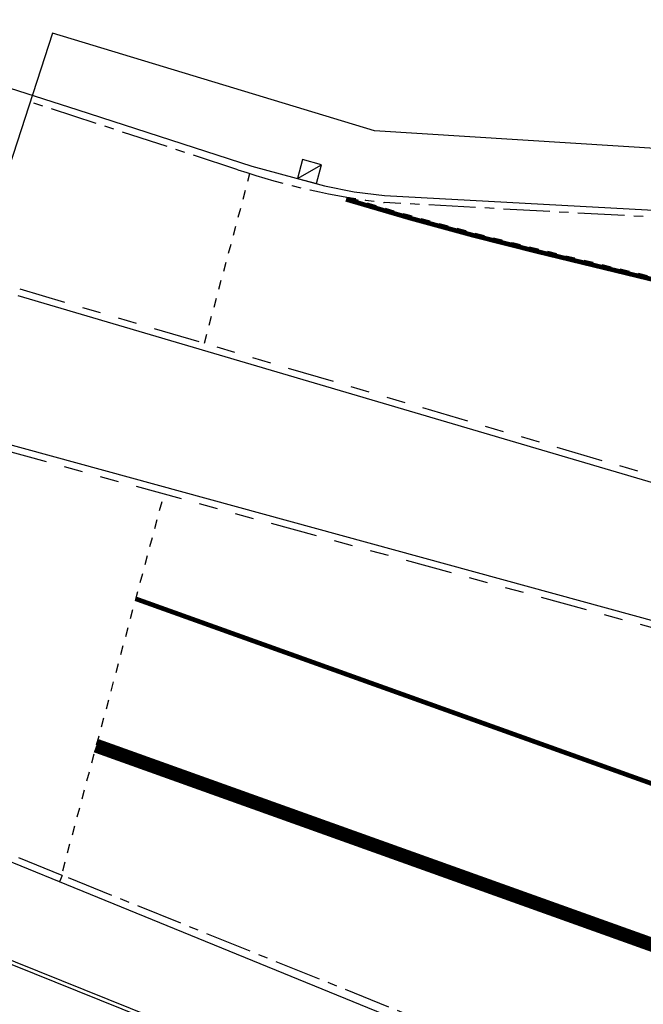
# Model space of a CAD drawing. Header units: metres. Extents: x 116958 to 118326, y 475500 to 477904.
# Tile 69 of 256: x 117427 to 117441, y 476400 to 476421. Entities that reach past the tile are written whole.
import ezdxf

# ---------------------------------------------------------------- set-up
doc = ezdxf.new("R2010")
doc.units = ezdxf.units.M
doc.header["$LTSCALE"] = 0.2
for name, pattern in [('200-1-3', [20, 5, -15]), ('CENTER', [8, 5, -1, 1, -1]), ('MATGRENS', [2, 1, -1]), ('VH-TROTTOIRBAND_130-150', [15, 5, -2, 2, -2, 2, -2])]:
    doc.linetypes.add(name, pattern=pattern)
doc.layers.get('0').update_dxf_attribs({"color": 6})
for name, color, linetype in [('B-WE-RI-HWA_KOLK_TROTTOIRKOLK-G', 252, 'Continuous'), ('B-WE-VH-GOOT_TEGEL-150', 252, 'CENTER'), ('B-WE-VH-KANTOPSLUITING_TROTTOIRBAND_130X150_250-G', 252, 'Continuous'), ('B-WE-VH-VERHARDING_ASFALT-GV', 252, 'Continuous'), ('N-WE-VH-GOOT_TEGEL-150', 251, 'Continuous'), ('N-WE-VH-KANTOPSLUITING_ACHTERKANTBAND-G', 251, 'Continuous'), ('N-WE-VH-KANTOPSLUITING_OPSLUITBAND_80X200-G', 251, 'Continuous'), ('N-WE-VH-KANTOPSLUITING_TROTTOIRBAND_130 150-G', 251, 'VH-TROTTOIRBAND_130-150'), ('N-WE-VH-MATERIAALGRENS-G', 251, 'MATGRENS'), ('N-WE-VW-MARKERING_LANGS_STREEP_100_300_010-G', 1, '200-1-3'), ('N-WE-VW-MARKERING_LANGS_STREEP_100_300_030-G', 1, '200-1-3'), ('N-WE-VW-MARKERING_LANGS_STREEP_GETROKKEN_3X010-G', 1, 'Continuous'), ('X-XX-WERKGRENS-G', 4, 'WERKGRENS')]:
    doc.layers.add(name, color=color, linetype=linetype)
doc.linetypes.add('WERKGRENS', pattern='A,5,-2,[100,standaard.shx,S=1,R=0,X=0,Y=0],-2', length=9)

# ---------------------------------------------------------------- blocks, each defined once
blk = doc.blocks.new('Kvtrot')
blk.add_line((0, -420), (420, 0))
at = {"flags": 128}
blk.add_lwpolyline([(0, -420), (420, -420), (420, 0), (0, 0)], close=True, dxfattribs=at)

msp = doc.modelspace()

# ---------------------------------------------------------------- linework, layer by layer
at = {"layer": 'B-WE-VH-GOOT_TEGEL-150'}
msp.add_line((117428.346, 476402.717), (117413.801, 476408.662), dxfattribs=at)
msp.add_lwpolyline([(117449.746, 476415.939), (117449.712, 476415.793), (117446.786, 476416.511), (117435.243, 476417.141, -0.051163), (117432.114, 476417.843), (117427.672, 476419.293)], format="xyb", dxfattribs=at)
msp.add_lwpolyline([(117439.796, 476398.101), (117428.346, 476402.717)], dxfattribs=at)
at = {"layer": 'B-WE-VH-KANTOPSLUITING_TROTTOIRBAND_130X150_250-G'}
for p, q in [((117428.679, 476419.126), (117432.413, 476417.917)), ((117432.413, 476417.917), (117433.969, 476417.499)), ((117433.969, 476417.499), (117434.606, 476417.373)), ((117434.606, 476417.373), (117435.251, 476417.291)), ((117435.251, 476417.291), (117446.808, 476416.66)), ((117428.29, 476402.578), (117413.744, 476408.523))]:
    msp.add_line(p, q, dxfattribs=at)
msp.add_lwpolyline([(117439.75, 476397.958), (117439.75, 476397.958), (117439.302, 476398.142), (117435.402, 476399.671), (117428.29, 476402.578)], dxfattribs=at)
at = {"layer": 'B-WE-VH-VERHARDING_ASFALT-GV'}
msp.add_line((117427.209, 476419.601), (117428.679, 476419.126), dxfattribs=at)
at = {"layer": 'N-WE-VH-GOOT_TEGEL-150', "flags": 128}
msp.add_lwpolyline([(117428.346, 476402.717), (117428.29, 476402.578)], dxfattribs=at)
at = {"layer": 'N-WE-VH-KANTOPSLUITING_ACHTERKANTBAND-G', "flags": 128}
for points in [[(117427.395, 476415.145), (117443.607, 476410.366, 0.006357), (117446.059, 476409.677)], [(117445.415, 476407.004, -0.00663), (117442.852, 476407.67), (117426.391, 476412.178)]]:
    msp.add_lwpolyline(points, format="xyb", dxfattribs=at)
msp.add_lwpolyline([(117494.073, 476371.571), (117496.627, 476382.056), (117439.128, 476396.02), (117425.836, 476401.378), (117410.654, 476408.198)], dxfattribs=at)
at = {"layer": 'N-WE-VH-KANTOPSLUITING_OPSLUITBAND_80X200-G', "flags": 128}
msp.add_lwpolyline([(117494.15, 476371.552), (117496.723, 476382.115), (117439.153, 476396.096), (117425.867, 476401.452), (117410.687, 476408.271)], dxfattribs=at)
at = {"layer": 'N-WE-VH-KANTOPSLUITING_TROTTOIRBAND_130 150-G', "flags": 128}
for points in [[(117427.437, 476415.289), (117443.649, 476410.51, 0.006357), (117446.097, 476409.822)], [(117445.379, 476406.859, -0.00663), (117442.812, 476407.525), (117426.351, 476412.033)]]:
    msp.add_lwpolyline(points, format="xyb", dxfattribs=at)
at = {"layer": 'N-WE-VH-MATERIAALGRENS-G'}
for p, q in [((117431.393, 476414.123), (117432.371, 476417.759)), ((117430.48, 476410.726), (117428.29, 476402.578))]:
    msp.add_line(p, q, dxfattribs=at)
at = {"layer": 'N-WE-VH-MATERIAALGRENS-G', "flags": 128}
msp.add_lwpolyline([(117499.585, 476401.326), (117438.541, 476416.139, -0.014163), (117434.443, 476417.257)], format="xyb", dxfattribs=at)
at = {"layer": 'N-WE-VW-MARKERING_LANGS_STREEP_100_300_010-G', "const_width": 0.1, "flags": 128}
msp.add_lwpolyline([(117495.72, 476391.255), (117441.991, 476404.322), (117429.921, 476408.647)], dxfattribs=at)
at = {"layer": 'N-WE-VW-MARKERING_LANGS_STREEP_100_300_030-G', "const_width": 0.3, "flags": 128}
msp.add_lwpolyline([(117484.743, 476390.579), (117441.057, 476401.205), (117429.074, 476405.498)], dxfattribs=at)
at = {"layer": 'N-WE-VW-MARKERING_LANGS_STREEP_GETROKKEN_3X010-G', "const_width": 0.1, "flags": 128}
msp.add_lwpolyline([(117499.927, 476401.192), (117438.529, 476416.09, -0.014163), (117434.428, 476417.209)], format="xyb", dxfattribs=at)
at = {"layer": 'X-XX-WERKGRENS-G', "flags": 128}
msp.add_lwpolyline([(117645.966, 476862.608), (117634.975, 476865.215), (117637.549, 476876.062), (117633.091, 476878.039), (117638.284, 476901.007, 0.007003), (117641.226, 476914.924), (117644.773, 476932.942, -0.009477), (117648.775, 476951.419), (117682.14, 477092.483), (117684.939, 477091.821), (117690.015, 477113.189), (117687.195, 477113.856), (117696.076, 477151.406), (117682.569, 477154.508), (117677.871, 477156.523), (117675.919, 477151.954), (117677.602, 477151.204), (117617.875, 476891.201, -0.141031), (117612.051, 476885.173), (117608.886, 476872.162), (117616.633, 476870.35), (117594.455, 476775.581), (117591.666, 476762.626), (117557.231, 476770.236), (117535.942, 476756.762), (117522.825, 476758.076), (117522.122, 476749.735), (117520.3, 476747.178), (117535.038, 476744.547), (117534.966, 476740.512), (117573.086, 476730.733), (117571.947, 476714.535), (117565.215, 476668.074), (117554.446, 476619.405), (117549.004, 476617.336), (117546.955, 476605.911), (117551.028, 476605.181), (117550.381, 476598.052), (117540.244, 476553.057), (117535.446, 476554.002), (117533.471, 476545.052), (117547.576, 476541.939), (117533.456, 476476.213), (117526.697, 476477.744), (117522.557, 476461.911), (117516.78, 476459.483), (117507.879, 476463.515), (117505.893, 476459.239), (117469.651, 476476.107), (117445.515, 476423.418), (117445.969, 476417.986), (117435.042, 476418.679), (117428.138, 476420.77), (117425.4, 476412.334), (117423.691, 476405.197), (117410.801, 476410.43), (117409.707, 476407.766), (117426.749, 476399.88), (117460.942, 476387.067), (117495.102, 476379.225), (117493.473, 476372.266), (117476.762, 476376.217), (117474.371, 476365.471), (117490.826, 476361.761), (117489.011, 476354.226), (117492.171, 476353.519), (117480.28, 476305.319), (117481.559, 476284.029), (117447.927, 476135.022), (117473.064, 476129.348), (117488.546, 476194.332), (117500.593, 476245.915), (117521.692, 476335.956), (117536.075, 476396.456), (117539.34, 476409.195), (117544.629, 476407.966), (117544.761, 476408.532), (117545.639, 476412.323), (117546.285, 476414.538), (117547.002, 476416.759), (117547.783, 476418.957), (117548.626, 476421.133), (117549.535, 476423.292), (117550.414, 476425.27), (117552.646, 476424.738), (117556.736, 476433.563), (117554.56, 476434.571), (117556.966, 476439.647), (117557.923, 476441.832), (117558.828, 476444.033), (117559.893, 476446.798), (117553.617, 476449.004), (117553.613, 476449.012, 0.021466), (117555.402, 476455.195), (117565.967, 476498.595), (117570.396, 476517.672), (117575.056, 476516.78), (117577.827, 476530.802), (117583.117, 476555.018), (117595.731, 476619.079), (117602.418, 476639.656), (117617.479, 476703.965), (117625.5, 476736.7), (117655.241, 476731.488), (117659.402, 476732.956), (117666.831, 476731.123), (117669.317, 476741.762), (117666.401, 476742.399, -0.426224), (117663.39, 476747.393), (117663.437, 476747.595), (117644.312, 476752.004, -0.159878), (117642.178, 476753.295), (117640.415, 476755.345, 0.159971), (117634.861, 476758.701), (117632.898, 476759.153), (117633.552, 476762.081), (117631.458, 476762.563), (117637.173, 476786.581), (117628.152, 476788.606), (117645.966, 476862.608)], format="xyb", dxfattribs=at)

# ---------------------------------------------------------------- block references
at = {"layer": 'B-WE-RI-HWA_KOLK_TROTTOIRKOLK-G', "xscale": 0.001, "yscale": 0.001, "zscale": 0.001, "rotation": 344.9542437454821}
msp.add_blockref('Kvtrot', (117433.499, 476418.06), dxfattribs=at)

doc.saveas('drawing.dxf')
